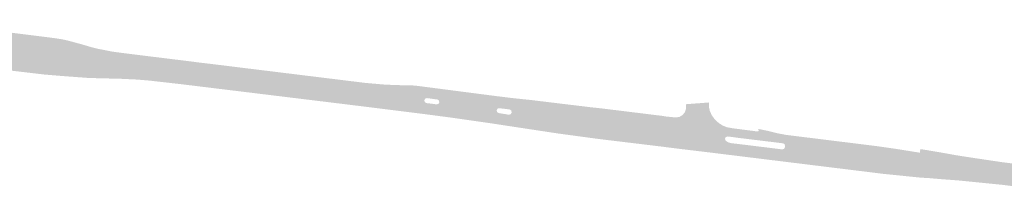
# Model space of a CAD drawing. Header units: metres. Extents: x 124582 to 143330, y 393481 to 406815.
# Tile 30 of 134: x 132623 to 133019, y 396350 to 396423. Entities that reach past the tile are written whole.
import ezdxf

# ---------------------------------------------------------------- set-up
doc = ezdxf.new("R2010")
doc.units = ezdxf.units.M
doc.header["$MEASUREMENT"] = 0
doc.layers.add('ir-ARC-asfalt-hoofdwegen-te inspecteren', color=5, linetype='Continuous', lineweight=0)
doc.layers.add('ir-ARC-fietspaden naastliggend- te inspecteren', color=1, linetype='Continuous', lineweight=0)

msp = doc.modelspace()

# ---------------------------------------------------------------- hatches: boundary and pattern name
at = {"layer": 'ir-ARC-asfalt-hoofdwegen-te inspecteren', "linetype": 'Continuous', "lineweight": 13}
for points in [[(132673.075, 396399.687), (132668.331, 396400.096), (132651.607, 396400.647), (132639.877, 396401.467), (132633.896, 396401.951), (132616.943, 396403.845), (132590.729, 396407.003), (132590.57, 396405.537), (132588.939, 396405.453), (132587.396, 396404.918), (132586.062, 396403.975), (132585.043, 396402.699), (132584.729, 396401.97), (132588.033, 396419.521), (132588.135, 396419.889), (132588.27, 396419.79), (132588.431, 396419.742), (132590.125, 396419.54), (132592.323, 396419.25), (132599.89, 396418.261), (132600.328, 396418.448), (132600.414, 396418.917), (132600.07, 396419.247), (132603.85, 396418.269), (132608.658, 396417.227), (132611.86, 396416.802), (132633.963, 396414.082), (132639.939, 396413.206), (132645.792, 396411.715), (132649.626, 396410.624), (132653.486, 396409.606), (132655.001, 396409.27), (132657.104, 396408.803), (132660.751, 396408.15), (132666.985, 396407.341), (132673.36, 396406.61), (132673.639, 396406.575)], [(132785.305, 396386.148), (132755.21, 396389.904), (132693.453, 396397.447), (132685.129, 396398.433), (132676.727, 396399.372), (132673.075, 396399.687), (132673.639, 396406.575), (132683.775, 396405.3), (132702.23, 396403.049), (132761.257, 396395.789), (132769.475, 396395.08), (132777.719, 396394.786), (132781.814, 396394.651), (132782.263, 396394.593)], [(132902.719, 396382.147), (132890.064, 396382.822), (132886.619, 396383.324), (132888.093, 396383.571), (132889.38, 396384.331), (132890.309, 396385.502), (132890.757, 396386.928), (132890.785, 396387.285), (132890.756, 396388.66), (132895.245, 396388.996), (132898.386, 396389.231), (132899.91, 396389.345), (132899.937, 396387.615), (132900.317, 396385.927), (132901.112, 396384.205), (132902.227, 396382.67)]]:
    msp.add_hatch(color=5, dxfattribs=at).paths.add_polyline_path(points)
h = msp.add_hatch(color=5, dxfattribs=at)
h.paths.add_polyline_path([(132902.005, 396370.47), (132886.712, 396372.334), (132880.887, 396373.081), (132855.102, 396376.194), (132839.073, 396378.359), (132819.218, 396381.363), (132813.49, 396382.244), (132796.629, 396384.666), (132785.305, 396386.148), (132782.263, 396394.593), (132813.95, 396390.488), (132820.587, 396389.677), (132827.806, 396388.927), (132852.061, 396385.995), (132856.022, 396385.578), (132885.31, 396381.965), (132898.961, 396380.58), (132903.193, 396380.288)])
h.paths.add_polyline_path([(132790.544, 396388.582), (132789.496, 396388.726), (132787.393, 396388.993), (132786.333, 396389.114), (132785.714, 396389.512), (132785.53, 396390.225), (132785.878, 396390.873), (132786.573, 396391.114), (132787.614, 396390.97), (132789.694, 396390.689), (132790.782, 396390.557), (132791.383, 396390.16), (132791.561, 396389.461), (132791.223, 396388.825)], flags=16)
h.paths.add_polyline_path([(132819.464, 396384.43), (132818.513, 396384.606), (132816.415, 396384.933), (132815.399, 396385.112), (132814.764, 396385.504), (132814.586, 396386.229), (132814.966, 396386.871), (132815.687, 396387.063), (132816.71, 396386.924), (132818.799, 396386.683), (132819.781, 396386.571), (132820.433, 396386.185), (132820.648, 396385.458), (132820.621, 396385.25), (132820.211, 396384.602)], flags=16)
h = msp.add_hatch(color=5, dxfattribs=at)
h.paths.add_polyline_path([(133067.253, 396351.697), (133052.252, 396353.535), (133032.323, 396356.014), (133018.291, 396357.737), (133006.285, 396358.982), (132998.248, 396359.689), (132992.19, 396360.133), (132983.229, 396360.825), (132975.444, 396361.599), (132963.805, 396362.889), (132944.402, 396365.245), (132902.005, 396370.47), (132903.193, 396380.288), (132905.384, 396380.137), (132905.537, 396380.053), (132907.157, 396379.418), (132908.869, 396379.112), (132909.474, 396378.986), (132913.034, 396378.535), (132919.463, 396377.712), (132919.926, 396377.898), (132920.005, 396378.39), (132919.625, 396378.713), (132920.673, 396378.565), (132923.629, 396377.948), (132927.729, 396376.931), (132931.025, 396376.331), (132966.859, 396371.897), (132975.806, 396370.617), (132984.739, 396369.191), (132991.915, 396367.931), (132999.817, 396366.565), (133003.813, 396365.925), (133007.796, 396365.311), (133011.81, 396364.731), (133015.812, 396364.126), (133019.778, 396363.597), (133023.831, 396363.115), (133027.795, 396362.611), (133052.982, 396359.493), (133063.82, 396358.152)])
h.paths.add_polyline_path([(132929.402, 396370.52), (132917.456, 396371.986), (132911.154, 396372.759), (132909.172, 396372.98), (132907.837, 396373.27), (132906.692, 396374.015), (132906.385, 396374.715), (132906.674, 396375.422), (132907.382, 396375.708), (132909.458, 396375.459), (132911.463, 396375.181), (132917.754, 396374.415), (132929.695, 396372.96), (132930.366, 396372.607), (132930.54, 396371.868), (132930.496, 396371.357), (132930.139, 396370.69)], flags=16)
at = {"layer": 'ir-ARC-fietspaden naastliggend- te inspecteren', "linetype": 'Continuous', "lineweight": 30}
for points in [[(132655.001, 396409.27), (132653.486, 396409.606), (132649.626, 396410.624), (132645.792, 396411.715), (132639.939, 396413.206), (132633.963, 396414.082), (132611.86, 396416.802), (132608.658, 396417.227), (132603.85, 396418.269), (132600.07, 396419.247), (132596.649, 396420.011), (132593.676, 396420.471), (132592.467, 396420.614), (132593.033, 396422.586), (132595.808, 396422.162), (132598.755, 396421.593), (132601.662, 396420.853), (132605.719, 396419.651), (132609.833, 396418.662), (132611.824, 396418.33), (132634.816, 396415.453), (132637.25, 396415.133), (132639.98, 396414.714), (132642.034, 396414.257), (132647.642, 396412.751), (132651.458, 396411.619), (132654.31, 396410.908), (132655.32, 396410.709)], [(132673.639, 396406.575), (132673.36, 396406.61), (132666.985, 396407.341), (132660.751, 396408.15), (132657.104, 396408.803), (132655.001, 396409.27), (132655.32, 396410.709), (132660.108, 396409.771), (132664.547, 396409.179), (132672.217, 396408.226), (132673.758, 396408.034)], [(132651.568, 396399.167), (132650.543, 396399.194), (132639.852, 396399.986), (132632.673, 396400.583), (132590.57, 396405.537), (132590.729, 396407.003), (132616.943, 396403.845), (132633.896, 396401.951), (132639.877, 396401.467), (132651.607, 396400.647)], [(132782.263, 396394.593), (132781.814, 396394.651), (132777.719, 396394.786), (132769.475, 396395.08), (132761.257, 396395.789), (132702.23, 396403.049), (132683.775, 396405.3), (132673.639, 396406.575), (132673.758, 396408.034), (132691.285, 396405.882), (132695.04, 396405.386), (132696.715, 396405.197), (132702.418, 396404.513), (132708.885, 396403.712), (132716.449, 396402.78), (132723.635, 396401.903), (132761.818, 396397.207), (132769.969, 396396.504), (132778.145, 396396.213), (132781.651, 396396.163)], [(132672.963, 396398.314), (132670.023, 396398.554), (132668.92, 396398.606), (132663.718, 396398.851), (132651.568, 396399.167), (132651.607, 396400.647), (132668.331, 396400.096), (132673.075, 396399.687)], [(132785.851, 396384.647), (132755.435, 396388.441), (132748.039, 396389.341), (132701.202, 396395.056), (132687.89, 396396.68), (132674.84, 396398.16), (132672.963, 396398.314), (132673.075, 396399.687), (132676.727, 396399.372), (132685.129, 396398.433), (132693.453, 396397.447), (132755.21, 396389.904), (132785.305, 396386.148)], [(132905.384, 396380.137), (132903.193, 396380.288), (132898.961, 396380.58), (132885.31, 396381.965), (132856.022, 396385.578), (132852.061, 396385.995), (132827.806, 396388.927), (132820.587, 396389.677), (132813.95, 396390.488), (132782.263, 396394.593), (132781.651, 396396.163), (132814.531, 396391.904), (132821.163, 396391.094), (132828.368, 396390.345), (132837.497, 396389.241), (132839.375, 396389.009), (132850.742, 396387.649), (132852.641, 396387.411), (132856.587, 396386.996), (132880.969, 396383.998), (132882.641, 396383.721), (132886.619, 396383.324), (132890.064, 396382.822), (132902.719, 396382.147), (132903.981, 396381.049)], [(132901.837, 396369.08), (132900.502, 396369.244), (132886.939, 396370.871), (132881.108, 396371.619), (132855.318, 396374.732), (132839.269, 396376.9), (132819.403, 396379.906), (132813.678, 396380.786), (132806.121, 396381.872), (132800.011, 396382.749), (132796.832, 396383.206), (132785.851, 396384.647), (132785.305, 396386.148), (132796.629, 396384.666), (132813.49, 396382.244), (132819.218, 396381.363), (132839.073, 396378.359), (132855.102, 396376.194), (132880.887, 396373.081), (132886.712, 396372.334), (132902.005, 396370.47)], [(133068.113, 396350.079), (133067.163, 396350.196), (133052.072, 396352.062), (133045.488, 396352.876), (133029.664, 396354.811), (133026.875, 396355.177), (133017.87, 396356.29), (133000, 396358.065), (132992.605, 396358.615), (132988.527, 396358.972), (132985.13, 396359.17), (132970.32, 396360.66), (132901.837, 396369.08), (132902.005, 396370.47), (132944.402, 396365.245), (132963.805, 396362.889), (132975.444, 396361.599), (132983.229, 396360.825), (132992.19, 396360.133), (132998.248, 396359.689), (133006.285, 396358.982), (133018.291, 396357.737), (133032.323, 396356.014), (133052.252, 396353.535), (133067.253, 396351.697)], [(133063.82, 396358.152), (133052.982, 396359.493), (133027.795, 396362.611), (133023.831, 396363.115), (133019.778, 396363.597), (133015.812, 396364.126), (133011.81, 396364.731), (133007.796, 396365.311), (133003.813, 396365.925), (132999.817, 396366.565), (132991.915, 396367.931), (132984.739, 396369.191), (132984.946, 396370.629), (132987.414, 396370.253), (132993.837, 396369.155), (132999.444, 396368.152), (133000, 396368.065), (133005.233, 396367.249), (133017.744, 396365.39), (133024.342, 396364.55), (133041.023, 396362.474), (133043.87, 396362.12), (133045.487, 396361.912), (133049.63, 396361.38), (133052.246, 396361.057), (133053.16, 396360.944), (133062.98, 396359.732)]]:
    msp.add_hatch(color=1, dxfattribs=at).paths.add_polyline_path(points)

doc.saveas('drawing.dxf')
